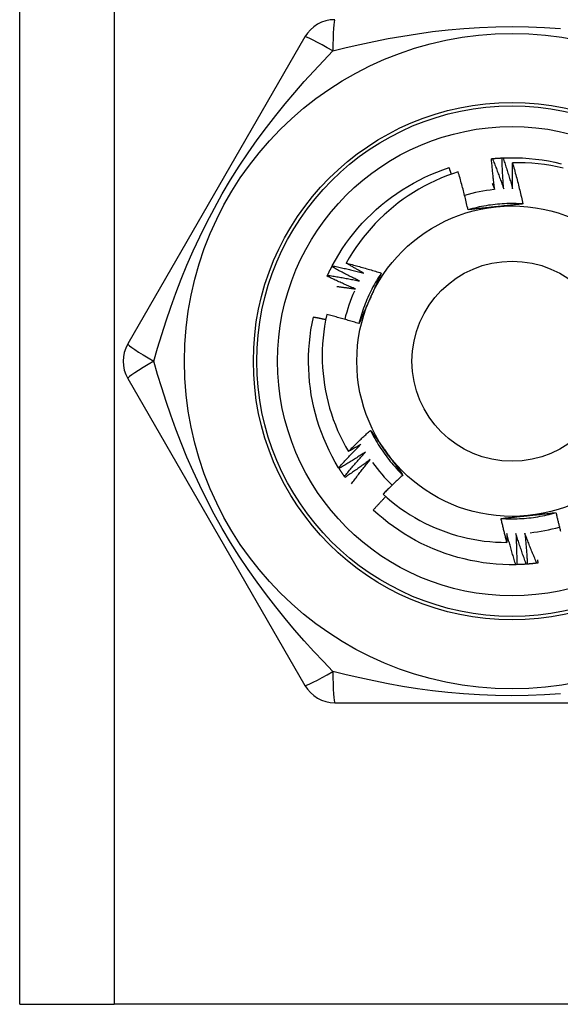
# Model space of a CAD drawing. Header units: inches. Extents: x 4 to 120, y 7 to 65.
# Tile 22 of 83: x 26.045 to 26.354, y 20.018 to 20.579. Entities that reach past the tile are written whole.
import ezdxf

# ---------------------------------------------------------------- set-up
doc = ezdxf.new("R2010")
doc.units = ezdxf.units.IN
doc.header["$MEASUREMENT"] = 0
doc.layers.add('Visible Edges(ANSI)', color=7, linetype='Continuous', lineweight=25)
doc.layers.add('Visible Tangent Edges(ANSI)', color=7, linetype='Continuous', lineweight=25)

msp = doc.modelspace()

# ---------------------------------------------------------------- linework, layer by layer
at = {"layer": 'Visible Edges(ANSI)'}
for p, q in [((26.04504, 20.01752), (26.04504, 47.32633)), ((26.20785, 20.56956), (26.1067, 20.39437)), ((26.22318, 20.43844), (26.22346, 20.43898)), ((26.1067, 20.37468), (26.20785, 20.19948)), ((26.22738, 20.32325), (26.22706, 20.32376)), ((26.23069, 20.31821), (26.23035, 20.31871)), ((26.32877, 20.26841), (26.32817, 20.2684)), ((26.22489, 20.18964), (26.42719, 20.18964)), ((26.04504, 20.01752), (26.09889, 20.01752)), ((26.55319, 20.01752), (26.09889, 20.01752))]:
    msp.add_line(p, q, dxfattribs=at)
at = {"layer": 'Visible Edges(ANSI)', "flags": 128}
for points in [[(26.31429, 20.50007), (26.31431, 20.50007), (26.31434, 20.50007), (26.31436, 20.50008), (26.31439, 20.50008), (26.31441, 20.50008), (26.31444, 20.50008), (26.31446, 20.50009), (26.31449, 20.50009), (26.31451, 20.50009), (26.31454, 20.50009), (26.31456, 20.5001), (26.31459, 20.5001), (26.31461, 20.5001), (26.31464, 20.5001), (26.31466, 20.50011), (26.31469, 20.50011), (26.31471, 20.50011), (26.31474, 20.50011), (26.31476, 20.50012), (26.31479, 20.50012), (26.31481, 20.50012), (26.31484, 20.50012), (26.31486, 20.50013), (26.31489, 20.50013)], [(26.31619, 20.48246), (26.31609, 20.48319), (26.316, 20.48392), (26.31591, 20.48465), (26.31582, 20.48538), (26.31573, 20.48612), (26.31564, 20.48685), (26.31555, 20.48758), (26.31546, 20.48831), (26.31538, 20.48905), (26.3153, 20.48978), (26.31522, 20.49051), (26.31514, 20.49125), (26.31506, 20.49198), (26.31498, 20.49272), (26.3149, 20.49345), (26.31483, 20.49419), (26.31476, 20.49492), (26.31469, 20.49565), (26.31462, 20.49639), (26.31455, 20.49713), (26.31448, 20.49786), (26.31442, 20.4986), (26.31435, 20.49933), (26.31429, 20.50007)], [(26.31489, 20.50013), (26.31511, 20.50015), (26.31534, 20.50017), (26.31556, 20.50019), (26.31579, 20.50021), (26.31602, 20.50023), (26.31624, 20.50025), (26.31647, 20.50027), (26.31669, 20.50029), (26.31692, 20.50031), (26.31714, 20.50032), (26.31737, 20.50034), (26.31759, 20.50036), (26.31782, 20.50037), (26.31804, 20.50039), (26.31827, 20.5004), (26.3185, 20.50042), (26.31872, 20.50043), (26.31895, 20.50045), (26.31917, 20.50046), (26.3194, 20.50047), (26.31962, 20.50049), (26.31985, 20.5005), (26.32008, 20.50051), (26.3203, 20.50052)], [(26.31489, 20.50013), (26.31517, 20.49941), (26.31545, 20.4987), (26.31573, 20.49798), (26.31601, 20.49727), (26.31629, 20.49655), (26.31656, 20.49583), (26.31684, 20.49512), (26.31711, 20.4944), (26.31738, 20.49368), (26.31765, 20.49296), (26.31792, 20.49224), (26.31819, 20.49152), (26.31845, 20.4908), (26.31872, 20.49008), (26.31898, 20.48936), (26.31924, 20.48863), (26.3195, 20.48791), (26.31976, 20.48719), (26.32002, 20.48646), (26.32028, 20.48574), (26.32053, 20.48501), (26.32078, 20.48429), (26.32104, 20.48356), (26.32129, 20.48284)], [(26.3203, 20.50052), (26.32033, 20.50052), (26.32035, 20.50053), (26.32038, 20.50053), (26.3204, 20.50053), (26.32043, 20.50053), (26.32045, 20.50053), (26.32048, 20.50053), (26.3205, 20.50053), (26.32053, 20.50053), (26.32055, 20.50053), (26.32058, 20.50054), (26.3206, 20.50054), (26.32063, 20.50054), (26.32065, 20.50054), (26.32068, 20.50054), (26.3207, 20.50054), (26.32073, 20.50054), (26.32075, 20.50054), (26.32078, 20.50055), (26.3208, 20.50055), (26.32083, 20.50055), (26.32085, 20.50055), (26.32088, 20.50055), (26.3209, 20.50055)], [(26.32129, 20.48284), (26.32123, 20.48357), (26.32117, 20.48431), (26.32112, 20.48504), (26.32106, 20.48578), (26.32101, 20.48651), (26.32096, 20.48725), (26.32091, 20.48799), (26.32087, 20.48872), (26.32082, 20.48946), (26.32077, 20.4902), (26.32073, 20.49093), (26.32069, 20.49167), (26.32065, 20.49241), (26.32061, 20.49314), (26.32057, 20.49388), (26.32054, 20.49462), (26.3205, 20.49536), (26.32047, 20.49609), (26.32044, 20.49683), (26.32041, 20.49757), (26.32038, 20.49831), (26.32035, 20.49905), (26.32033, 20.49978), (26.3203, 20.50052)], [(26.3209, 20.50055), (26.32462, 20.50066), (26.32834, 20.50064), (26.33206, 20.50051), (26.33577, 20.50026), (26.33947, 20.49989), (26.34316, 20.4994), (26.34683, 20.49879), (26.35048, 20.49806), (26.3541, 20.49722)], [(26.3209, 20.50055), (26.32115, 20.49982), (26.32139, 20.49909), (26.32163, 20.49837), (26.32188, 20.49764), (26.32211, 20.49691), (26.32235, 20.49618), (26.32259, 20.49545), (26.32282, 20.49472), (26.32306, 20.49398), (26.32329, 20.49325), (26.32352, 20.49252), (26.32375, 20.49179), (26.32398, 20.49105), (26.32421, 20.49032), (26.32443, 20.48958), (26.32465, 20.48885), (26.32488, 20.48811), (26.3251, 20.48738), (26.32532, 20.48664), (26.32554, 20.4859), (26.32575, 20.48516), (26.32597, 20.48443), (26.32618, 20.48369), (26.3264, 20.48295)], [(26.3264, 20.48295), (26.32638, 20.48356), (26.32636, 20.48418), (26.32635, 20.48479), (26.32634, 20.48541), (26.32632, 20.48602), (26.32631, 20.48664), (26.3263, 20.48726), (26.32629, 20.48787), (26.32628, 20.48849), (26.32628, 20.4891), (26.32627, 20.48972), (26.32627, 20.49033), (26.32626, 20.49095), (26.32626, 20.49156), (26.32626, 20.49218), (26.32626, 20.49279), (26.32626, 20.49341), (26.32626, 20.49403), (26.32626, 20.49464), (26.32626, 20.49526), (26.32627, 20.49587), (26.32627, 20.49649), (26.32628, 20.4971), (26.32628, 20.49772)], [(26.35533, 20.4947), (26.35176, 20.49549), (26.34816, 20.49616), (26.34455, 20.49671), (26.34092, 20.49715), (26.33727, 20.49747), (26.33362, 20.49767), (26.32995, 20.49775), (26.32628, 20.49772)], [(26.32628, 20.49772), (26.32656, 20.49675), (26.32684, 20.49578), (26.32711, 20.49481), (26.32738, 20.49384), (26.32765, 20.49287), (26.32792, 20.4919), (26.32818, 20.49092), (26.32844, 20.48995), (26.3287, 20.48897), (26.32896, 20.488), (26.32921, 20.48702), (26.32946, 20.48605), (26.32971, 20.48507), (26.32996, 20.48409), (26.3302, 20.48311), (26.33044, 20.48213), (26.33068, 20.48116), (26.33092, 20.48017), (26.33115, 20.47919), (26.33138, 20.47821), (26.33161, 20.47723), (26.33184, 20.47625), (26.33206, 20.47526), (26.33228, 20.47428)], [(26.22346, 20.43898), (26.22525, 20.44223), (26.22715, 20.44543), (26.22916, 20.44857), (26.23126, 20.45164), (26.23346, 20.45464), (26.23575, 20.45757), (26.23813, 20.46042), (26.24061, 20.4632), (26.24317, 20.4659), (26.24582, 20.46851), (26.24855, 20.47103), (26.25136, 20.47347), (26.25425, 20.47582), (26.25721, 20.47807), (26.26024, 20.48023), (26.26334, 20.48228), (26.2665, 20.48424), (26.26973, 20.4861), (26.27301, 20.48785), (26.27635, 20.4895), (26.27973, 20.49103), (26.28317, 20.49246), (26.28665, 20.49378), (26.29017, 20.49498)], [(26.29533, 20.49257), (26.29199, 20.49146), (26.28868, 20.49024), (26.28541, 20.48892), (26.28218, 20.4875), (26.279, 20.48598), (26.27588, 20.48436), (26.27281, 20.48265), (26.26979, 20.48084), (26.26684, 20.47893), (26.26395, 20.47694), (26.26112, 20.47485), (26.25836, 20.47268), (26.25567, 20.47041), (26.25304, 20.46806), (26.2505, 20.46563), (26.24802, 20.46311), (26.24563, 20.46052), (26.24333, 20.45786), (26.24112, 20.45513), (26.23899, 20.45233), (26.23696, 20.44946), (26.23502, 20.44654), (26.23317, 20.44355), (26.23142, 20.4405)], [(26.29143, 20.49126), (26.29138, 20.49141), (26.29132, 20.49157), (26.29127, 20.49172), (26.29122, 20.49188), (26.29117, 20.49204), (26.29112, 20.49219), (26.29106, 20.49235), (26.29101, 20.4925), (26.29096, 20.49266), (26.29091, 20.49281), (26.29085, 20.49297), (26.2908, 20.49312), (26.29075, 20.49328), (26.2907, 20.49343), (26.29064, 20.49359), (26.29059, 20.49374), (26.29054, 20.4939), (26.29049, 20.49405), (26.29043, 20.49421), (26.29038, 20.49436), (26.29033, 20.49452), (26.29027, 20.49467), (26.29022, 20.49483), (26.29017, 20.49498)], [(26.30096, 20.47093), (26.30075, 20.47184), (26.30054, 20.47274), (26.30033, 20.47365), (26.30011, 20.47456), (26.2999, 20.47546), (26.29968, 20.47637), (26.29945, 20.47728), (26.29923, 20.47818), (26.299, 20.47908), (26.29877, 20.47999), (26.29854, 20.48089), (26.29831, 20.48179), (26.29807, 20.48269), (26.29784, 20.48359), (26.29759, 20.48449), (26.29735, 20.48539), (26.29711, 20.48629), (26.29686, 20.48719), (26.29661, 20.48809), (26.29636, 20.48898), (26.29611, 20.48988), (26.29585, 20.49078), (26.29559, 20.49167), (26.29533, 20.49257)], [(26.31475, 20.48597), (26.31481, 20.48582), (26.31488, 20.48568), (26.31494, 20.48553), (26.315, 20.48538), (26.31506, 20.48524), (26.31512, 20.48509), (26.31518, 20.48495), (26.31524, 20.4848), (26.3153, 20.48465), (26.31536, 20.48451), (26.31542, 20.48436), (26.31548, 20.48421), (26.31554, 20.48407), (26.3156, 20.48392), (26.31566, 20.48377), (26.31571, 20.48363), (26.31577, 20.48348), (26.31583, 20.48334), (26.31589, 20.48319), (26.31595, 20.48304), (26.31601, 20.4829), (26.31607, 20.48275), (26.31613, 20.4826), (26.31619, 20.48246)], [(26.33228, 20.47427), (26.33096, 20.47435), (26.32964, 20.47441), (26.32833, 20.47446), (26.32701, 20.47448), (26.32569, 20.47448), (26.32437, 20.47447), (26.32305, 20.47443), (26.32173, 20.47438), (26.32041, 20.4743), (26.3191, 20.47421), (26.31778, 20.4741), (26.31647, 20.47397), (26.31516, 20.47382), (26.31385, 20.47365), (26.31255, 20.47347), (26.31124, 20.47326), (26.30994, 20.47303), (26.30865, 20.47279), (26.30736, 20.47253), (26.30607, 20.47224), (26.30478, 20.47194), (26.30351, 20.47162), (26.30223, 20.47128), (26.30096, 20.47093)], [(26.31678, 20.47262), (26.31612, 20.47255), (26.31545, 20.47248), (26.31479, 20.47241), (26.31413, 20.47234), (26.31347, 20.47227), (26.3128, 20.4722), (26.31214, 20.47213), (26.31148, 20.47206), (26.31082, 20.47199), (26.31016, 20.47192), (26.3095, 20.47185), (26.30884, 20.47178), (26.30818, 20.47171), (26.30753, 20.47164), (26.30687, 20.47157), (26.30621, 20.4715), (26.30555, 20.47143), (26.3049, 20.47136), (26.30424, 20.47129), (26.30358, 20.47122), (26.30293, 20.47114), (26.30227, 20.47107), (26.30162, 20.471), (26.30096, 20.47093)], [(26.33228, 20.47428), (26.33164, 20.47421), (26.331, 20.47414), (26.33035, 20.47407), (26.32971, 20.474), (26.32907, 20.47393), (26.32843, 20.47386), (26.32778, 20.47379), (26.32714, 20.47372), (26.3265, 20.47365), (26.32585, 20.47358), (26.32521, 20.47351), (26.32456, 20.47344), (26.32392, 20.47337), (26.32327, 20.4733), (26.32263, 20.47324), (26.32198, 20.47317), (26.32133, 20.4731), (26.32068, 20.47303), (26.32004, 20.47296), (26.31939, 20.47289), (26.31874, 20.47283), (26.31809, 20.47276), (26.31744, 20.47269), (26.31678, 20.47262)], [(26.22077, 20.43358), (26.22087, 20.43378), (26.22096, 20.43399), (26.22106, 20.43419), (26.22116, 20.4344), (26.22125, 20.4346), (26.22135, 20.4348), (26.22145, 20.43501), (26.22155, 20.43521), (26.22165, 20.43542), (26.22175, 20.43562), (26.22184, 20.43582), (26.22194, 20.43602), (26.22205, 20.43623), (26.22215, 20.43643), (26.22225, 20.43663), (26.22235, 20.43683), (26.22245, 20.43704), (26.22255, 20.43724), (26.22266, 20.43744), (26.22276, 20.43764), (26.22286, 20.43784), (26.22297, 20.43804), (26.22307, 20.43824), (26.22318, 20.43844)], [(26.23892, 20.43031), (26.23825, 20.43064), (26.23759, 20.43096), (26.23693, 20.43129), (26.23627, 20.43162), (26.23561, 20.43195), (26.23495, 20.43228), (26.23429, 20.43261), (26.23363, 20.43294), (26.23297, 20.43327), (26.23231, 20.43361), (26.23166, 20.43395), (26.231, 20.43428), (26.23035, 20.43462), (26.22969, 20.43496), (26.22904, 20.43531), (26.22838, 20.43565), (26.22773, 20.43599), (26.22708, 20.43634), (26.22643, 20.43669), (26.22577, 20.43704), (26.22512, 20.43739), (26.22447, 20.43774), (26.22383, 20.43809), (26.22318, 20.43844)], [(26.22346, 20.43898), (26.22421, 20.43882), (26.22496, 20.43866), (26.22571, 20.4385), (26.22646, 20.43833), (26.22721, 20.43817), (26.22796, 20.438), (26.22871, 20.43784), (26.22946, 20.43767), (26.23021, 20.4375), (26.23096, 20.43733), (26.23171, 20.43715), (26.23246, 20.43698), (26.2332, 20.4368), (26.23395, 20.43663), (26.2347, 20.43645), (26.23545, 20.43627), (26.23619, 20.43609), (26.23694, 20.4359), (26.23769, 20.43572), (26.23843, 20.43553), (26.23918, 20.43535), (26.23992, 20.43516), (26.24067, 20.43497), (26.24141, 20.43478)], [(26.23142, 20.4405), (26.23226, 20.44028), (26.2331, 20.44007), (26.23394, 20.43985), (26.23477, 20.43962), (26.23561, 20.4394), (26.23645, 20.43918), (26.23728, 20.43895), (26.23812, 20.43872), (26.23896, 20.43849), (26.23979, 20.43826), (26.24063, 20.43802), (26.24146, 20.43778), (26.24229, 20.43755), (26.24313, 20.43731), (26.24396, 20.43706), (26.24479, 20.43682), (26.24562, 20.43657), (26.24646, 20.43633), (26.24729, 20.43608), (26.24812, 20.43583), (26.24895, 20.43557), (26.24977, 20.43532), (26.2506, 20.43506), (26.25143, 20.4348)], [(26.24141, 20.43478), (26.24099, 20.43501), (26.24057, 20.43524), (26.24015, 20.43547), (26.23973, 20.43571), (26.23932, 20.43594), (26.2389, 20.43618), (26.23848, 20.43641), (26.23806, 20.43665), (26.23764, 20.43689), (26.23723, 20.43712), (26.23681, 20.43736), (26.23639, 20.4376), (26.23598, 20.43784), (26.23556, 20.43808), (26.23515, 20.43832), (26.23473, 20.43856), (26.23432, 20.4388), (26.2339, 20.43904), (26.23349, 20.43928), (26.23307, 20.43953), (26.23266, 20.43977), (26.23224, 20.44001), (26.23183, 20.44026), (26.23142, 20.4405)], [(26.22052, 20.43303), (26.22053, 20.43305), (26.22054, 20.43308), (26.22055, 20.4331), (26.22056, 20.43312), (26.22057, 20.43314), (26.22058, 20.43317), (26.22059, 20.43319), (26.2206, 20.43321), (26.22061, 20.43324), (26.22062, 20.43326), (26.22063, 20.43328), (26.22064, 20.4333), (26.22065, 20.43333), (26.22066, 20.43335), (26.22067, 20.43337), (26.22069, 20.4334), (26.2207, 20.43342), (26.22071, 20.43344), (26.22072, 20.43346), (26.22073, 20.43349), (26.22074, 20.43351), (26.22075, 20.43353), (26.22076, 20.43356), (26.22077, 20.43358)], [(26.23666, 20.42573), (26.23598, 20.42602), (26.2353, 20.42631), (26.23462, 20.4266), (26.23395, 20.42689), (26.23327, 20.42719), (26.23259, 20.42748), (26.23192, 20.42778), (26.23124, 20.42808), (26.23057, 20.42838), (26.22989, 20.42868), (26.22922, 20.42898), (26.22855, 20.42928), (26.22787, 20.42959), (26.2272, 20.4299), (26.22653, 20.4302), (26.22586, 20.43051), (26.22519, 20.43082), (26.22452, 20.43113), (26.22385, 20.43145), (26.22318, 20.43176), (26.22252, 20.43208), (26.22185, 20.43239), (26.22118, 20.43271), (26.22052, 20.43303)], [(26.22077, 20.43358), (26.22153, 20.43346), (26.22229, 20.43334), (26.22305, 20.43322), (26.2238, 20.43309), (26.22456, 20.43297), (26.22532, 20.43284), (26.22608, 20.43271), (26.22683, 20.43258), (26.22759, 20.43245), (26.22835, 20.43232), (26.2291, 20.43219), (26.22986, 20.43205), (26.23062, 20.43192), (26.23137, 20.43178), (26.23213, 20.43164), (26.23288, 20.4315), (26.23364, 20.43135), (26.23439, 20.43121), (26.23515, 20.43106), (26.2359, 20.43092), (26.23666, 20.43077), (26.23741, 20.43062), (26.23816, 20.43047), (26.23892, 20.43031)], [(26.25144, 20.4348), (26.25071, 20.4337), (26.25, 20.43259), (26.2493, 20.43147), (26.24862, 20.43034), (26.24796, 20.42919), (26.24731, 20.42804), (26.24668, 20.42689), (26.24607, 20.42572), (26.24548, 20.42454), (26.2449, 20.42335), (26.24434, 20.42216), (26.24379, 20.42096), (26.24327, 20.41975), (26.24276, 20.41853), (26.24227, 20.41731), (26.2418, 20.41607), (26.24134, 20.41484), (26.2409, 20.41359), (26.24049, 20.41234), (26.24009, 20.41108), (26.23971, 20.40982), (26.23934, 20.40855), (26.239, 20.40728), (26.23867, 20.406)], [(26.25143, 20.4348), (26.25117, 20.43421), (26.25091, 20.43362), (26.25065, 20.43303), (26.25039, 20.43244), (26.25013, 20.43185), (26.24987, 20.43125), (26.24961, 20.43066), (26.24935, 20.43007), (26.24909, 20.42948), (26.24882, 20.42889), (26.24856, 20.42829), (26.2483, 20.4277), (26.24803, 20.42711), (26.24777, 20.42651), (26.24751, 20.42592), (26.24724, 20.42533), (26.24698, 20.42473), (26.24671, 20.42414), (26.24645, 20.42354), (26.24618, 20.42294), (26.24592, 20.42235), (26.24565, 20.42175), (26.24539, 20.42115), (26.24512, 20.42055)], [(26.22607, 20.42718), (26.22651, 20.42712), (26.22695, 20.42707), (26.22739, 20.42701), (26.22784, 20.42696), (26.22828, 20.4269), (26.22872, 20.42684), (26.22916, 20.42678), (26.2296, 20.42673), (26.23004, 20.42667), (26.23048, 20.42661), (26.23093, 20.42655), (26.23137, 20.42649), (26.23181, 20.42643), (26.23225, 20.42637), (26.23269, 20.42631), (26.23313, 20.42624), (26.23357, 20.42618), (26.23401, 20.42612), (26.23445, 20.42606), (26.23489, 20.42599), (26.23534, 20.42593), (26.23578, 20.42586), (26.23622, 20.4258), (26.23666, 20.42573)], [(26.24512, 20.42055), (26.24485, 20.41994), (26.24458, 20.41933), (26.2443, 20.41872), (26.24403, 20.41811), (26.24376, 20.4175), (26.24349, 20.4169), (26.24322, 20.41629), (26.24295, 20.41568), (26.24268, 20.41507), (26.24241, 20.41447), (26.24214, 20.41386), (26.24187, 20.41326), (26.24161, 20.41265), (26.24134, 20.41205), (26.24107, 20.41144), (26.2408, 20.41084), (26.24054, 20.41023), (26.24027, 20.40963), (26.24, 20.40902), (26.23974, 20.40842), (26.23947, 20.40782), (26.2392, 20.40721), (26.23894, 20.40661), (26.23867, 20.406)], [(26.22706, 20.32376), (26.22517, 20.32696), (26.22338, 20.33022), (26.22169, 20.33354), (26.22011, 20.33691), (26.21864, 20.34033), (26.21728, 20.34379), (26.21603, 20.34729), (26.21489, 20.35083), (26.21387, 20.35441), (26.21297, 20.35802), (26.21218, 20.36165), (26.2115, 20.36531), (26.21094, 20.36899), (26.21051, 20.37269), (26.21019, 20.37639), (26.20999, 20.38011), (26.2099, 20.38383), (26.20994, 20.38755), (26.2101, 20.39126), (26.21037, 20.39497), (26.21077, 20.39867), (26.21128, 20.40236), (26.21191, 20.40602), (26.21266, 20.40967)], [(26.21968, 20.40817), (26.21939, 20.40823), (26.2191, 20.4083), (26.21881, 20.40836), (26.21852, 20.40843), (26.21822, 20.40849), (26.21793, 20.40855), (26.21764, 20.40862), (26.21735, 20.40868), (26.21705, 20.40874), (26.21676, 20.40881), (26.21647, 20.40887), (26.21617, 20.40893), (26.21588, 20.409), (26.21559, 20.40906), (26.2153, 20.40912), (26.215, 20.40918), (26.21471, 20.40924), (26.21442, 20.4093), (26.21412, 20.40936), (26.21383, 20.40943), (26.21354, 20.40949), (26.21324, 20.40955), (26.21295, 20.40961), (26.21266, 20.40967)], [(26.2203, 20.41116), (26.21962, 20.40785), (26.21905, 20.40453), (26.21858, 20.40119), (26.21821, 20.39784), (26.21794, 20.39447), (26.21778, 20.39109), (26.21773, 20.38771), (26.21778, 20.38432), (26.21794, 20.38095), (26.2182, 20.37758), (26.21857, 20.37423), (26.21904, 20.37089), (26.21961, 20.36756), (26.22029, 20.36426), (26.22107, 20.36098), (26.22196, 20.35773), (26.22294, 20.3545), (26.22403, 20.3513), (26.22522, 20.34814), (26.22652, 20.34501), (26.2279, 20.34192), (26.22939, 20.33889), (26.23096, 20.33591), (26.23263, 20.33298)], [(26.23867, 20.406), (26.23791, 20.40624), (26.23715, 20.40647), (26.23639, 20.4067), (26.23563, 20.40693), (26.23487, 20.40716), (26.23411, 20.40738), (26.23334, 20.40761), (26.23258, 20.40783), (26.23181, 20.40805), (26.23105, 20.40827), (26.23029, 20.40848), (26.22952, 20.4087), (26.22875, 20.40891), (26.22799, 20.40913), (26.22722, 20.40934), (26.22645, 20.40954), (26.22569, 20.40975), (26.22492, 20.40996), (26.22415, 20.41016), (26.22338, 20.41036), (26.22261, 20.41056), (26.22184, 20.41076), (26.22107, 20.41096), (26.2203, 20.41116)], [(26.23263, 20.33298), (26.23315, 20.33349), (26.23366, 20.334), (26.23417, 20.33451), (26.23469, 20.33502), (26.2352, 20.33554), (26.23572, 20.33604), (26.23624, 20.33655), (26.23676, 20.33706), (26.23728, 20.33757), (26.2378, 20.33807), (26.23832, 20.33858), (26.23885, 20.33908), (26.23937, 20.33958), (26.23989, 20.34008), (26.24042, 20.34058), (26.24095, 20.34108), (26.24147, 20.34158), (26.242, 20.34208), (26.24253, 20.34258), (26.24306, 20.34307), (26.24359, 20.34357), (26.24413, 20.34406), (26.24466, 20.34455), (26.24519, 20.34505)], [(26.24519, 20.34505), (26.24558, 20.34453), (26.24596, 20.34401), (26.24634, 20.34348), (26.24672, 20.34296), (26.2471, 20.34244), (26.24749, 20.34192), (26.24787, 20.3414), (26.24825, 20.34088), (26.24863, 20.34035), (26.24901, 20.33983), (26.2494, 20.33931), (26.24978, 20.33878), (26.25016, 20.33826), (26.25054, 20.33773), (26.25092, 20.33721), (26.25131, 20.33668), (26.25169, 20.33616), (26.25207, 20.33563), (26.25246, 20.3351), (26.25284, 20.33457), (26.25322, 20.33404), (26.25361, 20.33352), (26.25399, 20.33299), (26.25438, 20.33246)], [(26.2452, 20.34505), (26.24579, 20.34387), (26.2464, 20.3427), (26.24702, 20.34153), (26.24766, 20.34038), (26.24831, 20.33924), (26.24899, 20.3381), (26.24968, 20.33698), (26.25038, 20.33586), (26.2511, 20.33476), (26.25184, 20.33366), (26.2526, 20.33258), (26.25337, 20.33151), (26.25415, 20.33045), (26.25495, 20.3294), (26.25576, 20.32836), (26.25659, 20.32734), (26.25744, 20.32633), (26.2583, 20.32533), (26.25917, 20.32434), (26.26006, 20.32336), (26.26096, 20.3224), (26.26188, 20.32145), (26.26281, 20.32052), (26.26376, 20.3196)], [(26.22706, 20.32376), (26.22758, 20.32433), (26.2281, 20.3249), (26.22862, 20.32546), (26.22914, 20.32602), (26.22966, 20.32659), (26.23019, 20.32715), (26.23071, 20.32771), (26.23124, 20.32827), (26.23176, 20.32883), (26.23229, 20.32939), (26.23282, 20.32995), (26.23335, 20.3305), (26.23388, 20.33106), (26.23441, 20.33161), (26.23495, 20.33217), (26.23548, 20.33272), (26.23602, 20.33327), (26.23655, 20.33382), (26.23709, 20.33437), (26.23763, 20.33492), (26.23817, 20.33546), (26.23871, 20.33601), (26.23925, 20.33656), (26.23979, 20.3371)], [(26.23979, 20.3371), (26.2395, 20.33693), (26.2392, 20.33675), (26.2389, 20.33658), (26.23861, 20.3364), (26.23831, 20.33623), (26.23801, 20.33605), (26.23771, 20.33588), (26.23742, 20.33571), (26.23712, 20.33554), (26.23682, 20.33536), (26.23652, 20.33519), (26.23623, 20.33502), (26.23593, 20.33485), (26.23563, 20.33468), (26.23533, 20.3345), (26.23503, 20.33433), (26.23473, 20.33416), (26.23443, 20.33399), (26.23413, 20.33382), (26.23383, 20.33365), (26.23353, 20.33348), (26.23323, 20.33331), (26.23293, 20.33314), (26.23263, 20.33298)], [(26.24237, 20.33269), (26.24176, 20.33228), (26.24114, 20.33187), (26.24052, 20.33147), (26.23991, 20.33107), (26.23929, 20.33066), (26.23867, 20.33026), (26.23805, 20.32986), (26.23743, 20.32946), (26.2368, 20.32907), (26.23618, 20.32867), (26.23556, 20.32828), (26.23493, 20.32788), (26.23431, 20.32749), (26.23368, 20.3271), (26.23306, 20.32671), (26.23243, 20.32632), (26.2318, 20.32593), (26.23117, 20.32554), (26.23054, 20.32516), (26.22991, 20.32477), (26.22928, 20.32439), (26.22865, 20.32401), (26.22801, 20.32363), (26.22738, 20.32325)], [(26.23035, 20.31871), (26.23084, 20.3193), (26.23133, 20.31989), (26.23182, 20.32048), (26.23231, 20.32107), (26.2328, 20.32166), (26.23329, 20.32225), (26.23379, 20.32284), (26.23428, 20.32343), (26.23478, 20.32401), (26.23528, 20.3246), (26.23578, 20.32518), (26.23628, 20.32576), (26.23678, 20.32635), (26.23728, 20.32693), (26.23779, 20.32751), (26.23829, 20.32809), (26.2388, 20.32867), (26.2393, 20.32924), (26.23981, 20.32982), (26.24032, 20.33039), (26.24083, 20.33097), (26.24134, 20.33154), (26.24186, 20.33212), (26.24237, 20.33269)], [(26.25438, 20.33246), (26.25477, 20.33191), (26.25516, 20.33137), (26.25556, 20.33083), (26.25595, 20.3303), (26.25634, 20.32976), (26.25673, 20.32922), (26.25712, 20.32868), (26.25751, 20.32814), (26.2579, 20.32761), (26.25829, 20.32707), (26.25869, 20.32653), (26.25908, 20.326), (26.25947, 20.32546), (26.25986, 20.32493), (26.26025, 20.32439), (26.26064, 20.32386), (26.26103, 20.32332), (26.26142, 20.32279), (26.2618, 20.32226), (26.26219, 20.32173), (26.26258, 20.32119), (26.26297, 20.32066), (26.26336, 20.32013), (26.26375, 20.3196)], [(26.24517, 20.32841), (26.24458, 20.32798), (26.24399, 20.32754), (26.24339, 20.3271), (26.2428, 20.32667), (26.2422, 20.32623), (26.2416, 20.3258), (26.241, 20.32537), (26.2404, 20.32494), (26.2398, 20.32451), (26.2392, 20.32408), (26.2386, 20.32365), (26.238, 20.32323), (26.23739, 20.3228), (26.23679, 20.32238), (26.23618, 20.32196), (26.23558, 20.32154), (26.23497, 20.32112), (26.23436, 20.3207), (26.23375, 20.32028), (26.23314, 20.31986), (26.23253, 20.31945), (26.23192, 20.31904), (26.23131, 20.31862), (26.23069, 20.31821)], [(26.23441, 20.31453), (26.23485, 20.31511), (26.23528, 20.3157), (26.23572, 20.31629), (26.23616, 20.31687), (26.2366, 20.31746), (26.23704, 20.31804), (26.23749, 20.31862), (26.23793, 20.31921), (26.23837, 20.31979), (26.23882, 20.32037), (26.23927, 20.32095), (26.23971, 20.32153), (26.24016, 20.32211), (26.24061, 20.32268), (26.24106, 20.32326), (26.24152, 20.32384), (26.24197, 20.32441), (26.24243, 20.32499), (26.24288, 20.32556), (26.24334, 20.32613), (26.2438, 20.3267), (26.24425, 20.32727), (26.24471, 20.32784), (26.24517, 20.32841)], [(26.23035, 20.31871), (26.23022, 20.31889), (26.23009, 20.31908), (26.22997, 20.31927), (26.22984, 20.31945), (26.22971, 20.31964), (26.22959, 20.31983), (26.22946, 20.32002), (26.22934, 20.32021), (26.22921, 20.32039), (26.22909, 20.32058), (26.22896, 20.32077), (26.22884, 20.32096), (26.22872, 20.32115), (26.22859, 20.32134), (26.22847, 20.32153), (26.22835, 20.32172), (26.22822, 20.32191), (26.2281, 20.3221), (26.22798, 20.32229), (26.22786, 20.32248), (26.22774, 20.32267), (26.22762, 20.32287), (26.2275, 20.32306), (26.22738, 20.32325)], [(26.26375, 20.3196), (26.26327, 20.31915), (26.26279, 20.3187), (26.26231, 20.31825), (26.26183, 20.3178), (26.26135, 20.31735), (26.26087, 20.3169), (26.2604, 20.31644), (26.25992, 20.31599), (26.25944, 20.31553), (26.25897, 20.31508), (26.25849, 20.31462), (26.25802, 20.31416), (26.25755, 20.31371), (26.25708, 20.31325), (26.25661, 20.31279), (26.25614, 20.31233), (26.25567, 20.31186), (26.2552, 20.3114), (26.25473, 20.31094), (26.25426, 20.31047), (26.2538, 20.31001), (26.25333, 20.30954), (26.25287, 20.30908), (26.25241, 20.30861)], [(26.25393, 20.30724), (26.25363, 20.30693), (26.25333, 20.30661), (26.25303, 20.3063), (26.25273, 20.30598), (26.25244, 20.30566), (26.25214, 20.30535), (26.25184, 20.30503), (26.25154, 20.30471), (26.25125, 20.30439), (26.25095, 20.30407), (26.25065, 20.30376), (26.25036, 20.30344), (26.25006, 20.30312), (26.24977, 20.3028), (26.24947, 20.30248), (26.24918, 20.30216), (26.24888, 20.30184), (26.24859, 20.30152), (26.2483, 20.30119), (26.248, 20.30087), (26.24771, 20.30055), (26.24742, 20.30023), (26.24713, 20.2999), (26.24684, 20.29958)], [(26.25241, 20.30861), (26.25483, 20.30646), (26.25731, 20.30439), (26.25986, 20.3024), (26.26246, 20.30049), (26.26512, 20.29866), (26.26784, 20.29691), (26.27061, 20.29524), (26.27343, 20.29366), (26.2763, 20.29217), (26.27922, 20.29077), (26.28218, 20.28945), (26.28518, 20.28823), (26.28822, 20.2871), (26.29129, 20.28607), (26.29438, 20.28513), (26.2975, 20.28429), (26.30064, 20.28355), (26.30381, 20.2829), (26.30699, 20.28236), (26.31019, 20.28191), (26.31341, 20.28156), (26.31663, 20.28132), (26.31987, 20.28117), (26.32311, 20.28113)], [(26.32817, 20.2684), (26.32445, 20.26839), (26.32073, 20.2685), (26.31702, 20.26873), (26.31331, 20.26908), (26.30962, 20.26955), (26.30595, 20.27013), (26.3023, 20.27084), (26.29867, 20.27165), (26.29507, 20.27259), (26.2915, 20.27364), (26.28796, 20.2748), (26.28447, 20.27608), (26.28102, 20.27746), (26.27761, 20.27896), (26.27426, 20.28057), (26.27095, 20.28228), (26.26771, 20.2841), (26.26452, 20.28602), (26.2614, 20.28804), (26.25834, 20.29016), (26.25535, 20.29237), (26.25244, 20.29468), (26.2496, 20.29709), (26.24684, 20.29958)], [(26.31981, 20.29477), (26.32112, 20.29469), (26.32244, 20.29463), (26.32376, 20.29459), (26.32508, 20.29457), (26.3264, 20.29456), (26.32772, 20.29458), (26.32904, 20.29461), (26.33035, 20.29467), (26.33167, 20.29474), (26.33299, 20.29483), (26.3343, 20.29494), (26.33562, 20.29507), (26.33693, 20.29522), (26.33823, 20.29539), (26.33954, 20.29558), (26.34084, 20.29579), (26.34214, 20.29601), (26.34344, 20.29626), (26.34473, 20.29652), (26.34602, 20.2968), (26.3473, 20.2971), (26.34858, 20.29742), (26.34986, 20.29776), (26.35113, 20.29812)], [(26.31981, 20.29477), (26.32045, 20.29484), (26.32109, 20.29491), (26.32173, 20.29498), (26.32237, 20.29505), (26.32302, 20.29512), (26.32366, 20.29519), (26.3243, 20.29526), (26.32495, 20.29533), (26.32559, 20.2954), (26.32623, 20.29547), (26.32688, 20.29554), (26.32752, 20.2956), (26.32817, 20.29567), (26.32881, 20.29574), (26.32946, 20.29581), (26.33011, 20.29588), (26.33075, 20.29595), (26.3314, 20.29602), (26.33205, 20.29608), (26.3327, 20.29615), (26.33335, 20.29622), (26.334, 20.29629), (26.33465, 20.29636), (26.3353, 20.29643)], [(26.3353, 20.29643), (26.33597, 20.2965), (26.33663, 20.29657), (26.3373, 20.29664), (26.33796, 20.2967), (26.33862, 20.29677), (26.33928, 20.29684), (26.33994, 20.29691), (26.34061, 20.29698), (26.34127, 20.29705), (26.34193, 20.29712), (26.34259, 20.29719), (26.34324, 20.29726), (26.3439, 20.29733), (26.34456, 20.2974), (26.34522, 20.29748), (26.34588, 20.29755), (26.34653, 20.29762), (26.34719, 20.29769), (26.34785, 20.29776), (26.3485, 20.29783), (26.34916, 20.2979), (26.34981, 20.29797), (26.35047, 20.29805), (26.35112, 20.29812)], [(26.35112, 20.29812), (26.35124, 20.29761), (26.35136, 20.2971), (26.35148, 20.29659), (26.35159, 20.29608), (26.35171, 20.29558), (26.35183, 20.29507), (26.35195, 20.29456), (26.35208, 20.29405), (26.3522, 20.29355), (26.35232, 20.29304), (26.35244, 20.29253), (26.35257, 20.29203), (26.35269, 20.29152), (26.35282, 20.29101), (26.35295, 20.29051), (26.35307, 20.29), (26.3532, 20.2895), (26.35333, 20.28899), (26.35346, 20.28849), (26.35359, 20.28798), (26.35372, 20.28748)], [(26.32311, 20.28113), (26.32296, 20.28169), (26.32282, 20.28226), (26.32267, 20.28283), (26.32253, 20.28339), (26.32238, 20.28396), (26.32224, 20.28453), (26.3221, 20.28509), (26.32195, 20.28566), (26.32181, 20.28623), (26.32167, 20.2868), (26.32154, 20.28736), (26.3214, 20.28793), (26.32126, 20.2885), (26.32112, 20.28907), (26.32099, 20.28964), (26.32085, 20.29021), (26.32072, 20.29078), (26.32059, 20.29135), (26.32045, 20.29192), (26.32032, 20.29249), (26.32019, 20.29306), (26.32006, 20.29363), (26.31993, 20.2942), (26.31981, 20.29477)], [(26.32314, 20.28614), (26.32314, 20.28593), (26.32314, 20.28572), (26.32314, 20.28551), (26.32314, 20.2853), (26.32314, 20.28509), (26.32314, 20.28489), (26.32314, 20.28468), (26.32313, 20.28447), (26.32313, 20.28426), (26.32313, 20.28405), (26.32313, 20.28384), (26.32313, 20.28363), (26.32313, 20.28342), (26.32313, 20.28322), (26.32313, 20.28301), (26.32313, 20.2828), (26.32312, 20.28259), (26.32312, 20.28238), (26.32312, 20.28217), (26.32312, 20.28196), (26.32312, 20.28175), (26.32311, 20.28154), (26.32311, 20.28134), (26.32311, 20.28113)], [(26.32817, 20.2684), (26.32794, 20.26913), (26.32772, 20.26987), (26.32749, 20.2706), (26.32727, 20.27134), (26.32705, 20.27207), (26.32683, 20.27281), (26.32662, 20.27355), (26.3264, 20.27428), (26.32619, 20.27502), (26.32597, 20.27576), (26.32576, 20.2765), (26.32555, 20.27724), (26.32534, 20.27798), (26.32513, 20.27872), (26.32493, 20.27946), (26.32472, 20.2802), (26.32452, 20.28094), (26.32432, 20.28168), (26.32412, 20.28242), (26.32392, 20.28316), (26.32372, 20.28391), (26.32352, 20.28465), (26.32333, 20.28539), (26.32314, 20.28614)], [(26.32825, 20.28612), (26.32829, 20.28538), (26.32832, 20.28465), (26.32836, 20.28391), (26.32839, 20.28317), (26.32843, 20.28244), (26.32846, 20.2817), (26.32849, 20.28096), (26.32851, 20.28022), (26.32854, 20.27949), (26.32857, 20.27875), (26.32859, 20.27801), (26.32861, 20.27727), (26.32864, 20.27653), (26.32865, 20.2758), (26.32867, 20.27506), (26.32869, 20.27432), (26.32871, 20.27358), (26.32872, 20.27284), (26.32873, 20.27211), (26.32874, 20.27137), (26.32875, 20.27063), (26.32876, 20.26989), (26.32877, 20.26915), (26.32877, 20.26841)], [(26.33419, 20.26867), (26.33393, 20.26939), (26.33367, 20.27011), (26.33341, 20.27083), (26.33315, 20.27156), (26.33289, 20.27228), (26.33263, 20.273), (26.33238, 20.27373), (26.33212, 20.27445), (26.33187, 20.27518), (26.33162, 20.2759), (26.33137, 20.27663), (26.33112, 20.27736), (26.33087, 20.27808), (26.33063, 20.27881), (26.33038, 20.27954), (26.33014, 20.28027), (26.3299, 20.281), (26.32966, 20.28173), (26.32942, 20.28246), (26.32918, 20.28319), (26.32895, 20.28392), (26.32871, 20.28465), (26.32848, 20.28539), (26.32825, 20.28612)], [(26.33335, 20.28637), (26.33343, 20.28563), (26.3335, 20.2849), (26.33358, 20.28417), (26.33365, 20.28343), (26.33372, 20.2827), (26.33379, 20.28196), (26.33386, 20.28123), (26.33392, 20.28049), (26.33399, 20.27976), (26.33405, 20.27902), (26.33412, 20.27829), (26.33418, 20.27755), (26.33424, 20.27681), (26.33429, 20.27608), (26.33435, 20.27534), (26.33441, 20.27461), (26.33446, 20.27387), (26.33451, 20.27313), (26.33456, 20.2724), (26.33461, 20.27166), (26.33466, 20.27092), (26.33471, 20.27019), (26.33475, 20.26945), (26.33479, 20.26871)], [(26.3402, 20.26925), (26.33989, 20.26995), (26.33959, 20.27066), (26.3393, 20.27137), (26.339, 20.27208), (26.3387, 20.27279), (26.33841, 20.27349), (26.33812, 20.2742), (26.33783, 20.27492), (26.33754, 20.27563), (26.33725, 20.27634), (26.33696, 20.27705), (26.33668, 20.27776), (26.33639, 20.27848), (26.33611, 20.27919), (26.33583, 20.27991), (26.33555, 20.28062), (26.33527, 20.28134), (26.33499, 20.28206), (26.33471, 20.28277), (26.33444, 20.28349), (26.33416, 20.28421), (26.33389, 20.28493), (26.33362, 20.28565), (26.33335, 20.28637)], [(26.33419, 20.26867), (26.33397, 20.26865), (26.33374, 20.26864), (26.33352, 20.26862), (26.33329, 20.26861), (26.33306, 20.26859), (26.33284, 20.26858), (26.33261, 20.26857), (26.33239, 20.26855), (26.33216, 20.26854), (26.33194, 20.26853), (26.33171, 20.26852), (26.33148, 20.26851), (26.33126, 20.2685), (26.33103, 20.26849), (26.33081, 20.26848), (26.33058, 20.26847), (26.33035, 20.26846), (26.33013, 20.26845), (26.3299, 20.26845), (26.32968, 20.26844), (26.32945, 20.26843), (26.32922, 20.26842), (26.329, 20.26842), (26.32877, 20.26841)], [(26.33479, 20.26871), (26.33477, 20.26871), (26.33474, 20.26871), (26.33472, 20.26871), (26.33469, 20.2687), (26.33467, 20.2687), (26.33464, 20.2687), (26.33462, 20.2687), (26.33459, 20.2687), (26.33457, 20.26869), (26.33454, 20.26869), (26.33452, 20.26869), (26.33449, 20.26869), (26.33447, 20.26869), (26.33444, 20.26869), (26.33442, 20.26868), (26.33439, 20.26868), (26.33437, 20.26868), (26.33434, 20.26868), (26.33432, 20.26868), (26.33429, 20.26867), (26.33427, 20.26867), (26.33424, 20.26867), (26.33422, 20.26867), (26.33419, 20.26867)], [(26.3402, 20.26925), (26.33997, 20.26922), (26.33975, 20.26919), (26.33952, 20.26917), (26.3393, 20.26914), (26.33907, 20.26911), (26.33885, 20.26909), (26.33862, 20.26906), (26.3384, 20.26904), (26.33817, 20.26902), (26.33795, 20.26899), (26.33772, 20.26897), (26.3375, 20.26895), (26.33727, 20.26893), (26.33705, 20.2689), (26.33682, 20.26888), (26.3366, 20.26886), (26.33637, 20.26884), (26.33615, 20.26882), (26.33592, 20.2688), (26.3357, 20.26878), (26.33547, 20.26876), (26.33525, 20.26875), (26.33502, 20.26873), (26.33479, 20.26871)], [(26.34079, 20.26932), (26.34077, 20.26932), (26.34074, 20.26932), (26.34072, 20.26931), (26.34069, 20.26931), (26.34067, 20.26931), (26.34064, 20.2693), (26.34062, 20.2693), (26.34059, 20.2693), (26.34057, 20.26929), (26.34054, 20.26929), (26.34052, 20.26929), (26.34049, 20.26928), (26.34047, 20.26928), (26.34044, 20.26928), (26.34042, 20.26927), (26.34039, 20.26927), (26.34037, 20.26927), (26.34034, 20.26927), (26.34032, 20.26926), (26.34029, 20.26926), (26.34027, 20.26926), (26.34024, 20.26925), (26.34022, 20.26925), (26.3402, 20.26925)], [(26.34059, 20.27109), (26.3406, 20.27102), (26.34061, 20.27094), (26.34062, 20.27087), (26.34063, 20.2708), (26.34064, 20.27072), (26.34065, 20.27065), (26.34065, 20.27057), (26.34066, 20.2705), (26.34067, 20.27043), (26.34068, 20.27035), (26.34069, 20.27028), (26.3407, 20.27021), (26.3407, 20.27013), (26.34071, 20.27006), (26.34072, 20.26999), (26.34073, 20.26991), (26.34074, 20.26984), (26.34074, 20.26976), (26.34075, 20.26969), (26.34076, 20.26962), (26.34077, 20.26954), (26.34078, 20.26947), (26.34079, 20.2694), (26.34079, 20.26932)]]:
    msp.add_lwpolyline(points, dxfattribs=at)
at = {"layer": 'Visible Edges(ANSI)'}
for radius in [0.18701, 0.13386, 0.08858]:
    msp.add_circle((26.32604, 20.38452), radius, dxfattribs=at)
for centre, radius, start, end in [((26.22489, 20.55972), 0.01969, 90, 150), ((26.32604, 20.38452), 0.09843, 96.0181, 105.9569), ((26.32604, 20.38452), 0.09843, 156.0181, 165.9569), ((26.12374, 20.38452), 0.01969, 150, 210), ((26.32604, 20.38452), 0.09843, 216.0181, 225.9569), ((26.32604, 20.38452), 0.09843, 276.0181, 285.9569), ((26.22489, 20.20933), 0.01969, 210, 270)]:
    msp.add_arc(centre, radius, start, end, dxfattribs=at)
at = {"layer": 'Visible Tangent Edges(ANSI)'}
msp.add_line((26.09889, 47.32633), (26.09889, 20.01752), dxfattribs=at)
at = {"layer": 'Visible Tangent Edges(ANSI)', "flags": 128}
for points in [[(26.2238, 20.56162), (26.23141, 20.56348), (26.23921, 20.56528), (26.24719, 20.56699), (26.25534, 20.5686), (26.26365, 20.57008), (26.27211, 20.57142), (26.28073, 20.57259), (26.28952, 20.57359), (26.29846, 20.57439), (26.30756, 20.57498), (26.31677, 20.57534), (26.32607, 20.57547), (26.33537, 20.57534), (26.3446, 20.57498), (26.35368, 20.57439)], [(26.12155, 20.38452), (26.12375, 20.39205), (26.12609, 20.3997), (26.1286, 20.40747), (26.13128, 20.41533), (26.13415, 20.42327), (26.13723, 20.43127), (26.14052, 20.43932), (26.14404, 20.44743), (26.14782, 20.45558), (26.15186, 20.46376), (26.15616, 20.47192), (26.1607, 20.48003), (26.16545, 20.48801), (26.17038, 20.49582), (26.17544, 20.5034), (26.18062, 20.51075), (26.18587, 20.51786), (26.19119, 20.52472), (26.19657, 20.53137), (26.20199, 20.5378), (26.20744, 20.54404), (26.21291, 20.55009), (26.21837, 20.55595), (26.22379, 20.56162)], [(26.22379, 20.20743), (26.21838, 20.21309), (26.21292, 20.21895), (26.20745, 20.225), (26.20198, 20.23126), (26.19654, 20.23771), (26.19115, 20.24437), (26.18582, 20.25125), (26.18056, 20.25836), (26.1754, 20.26571), (26.17034, 20.27329), (26.16541, 20.2811), (26.16066, 20.28908), (26.15612, 20.29719), (26.15183, 20.30536), (26.14779, 20.31354), (26.14401, 20.32169), (26.14049, 20.3298), (26.1372, 20.33784), (26.13414, 20.34582), (26.13127, 20.35373), (26.1286, 20.36157), (26.1261, 20.36933), (26.12375, 20.37699), (26.12155, 20.38452)], [(26.35363, 20.19465), (26.34453, 20.19406), (26.33531, 20.1937), (26.32602, 20.19358), (26.31671, 20.1937), (26.30749, 20.19407), (26.2984, 20.19466), (26.28947, 20.19546), (26.28069, 20.19646), (26.27207, 20.19764), (26.26362, 20.19897), (26.25533, 20.20045), (26.2472, 20.20206), (26.23922, 20.20377), (26.23142, 20.20556), (26.2238, 20.20742)]]:
    msp.add_lwpolyline(points, dxfattribs=at)
at = {"layer": 'Visible Tangent Edges(ANSI)'}
for radius in [0.14764, 0.14567, 0.05709]:
    msp.add_circle((26.32604, 20.38452), radius, dxfattribs=at)
for centre, major_axis, start_param, end_param in [((26.22489, 20.55972), (0, 0.01969), 0, 1.474012), ((26.22489, 20.55972), (-0.01705, 0.00984), 4.809173, 6.283185), ((26.12374, 20.38452), (-0.01705, 0.00984), 0, 1.474012), ((26.12374, 20.38452), (-0.01705, -0.00984), 4.809173, 6.283185), ((26.22489, 20.20933), (-0.01705, -0.00984), 0, 1.474012), ((26.22489, 20.20933), (0, -0.01969), 4.809173, 6.283185)]:
    msp.add_ellipse(centre, major_axis=major_axis, ratio=0.056054, start_param=start_param, end_param=end_param, dxfattribs=at)

doc.saveas('drawing.dxf')
